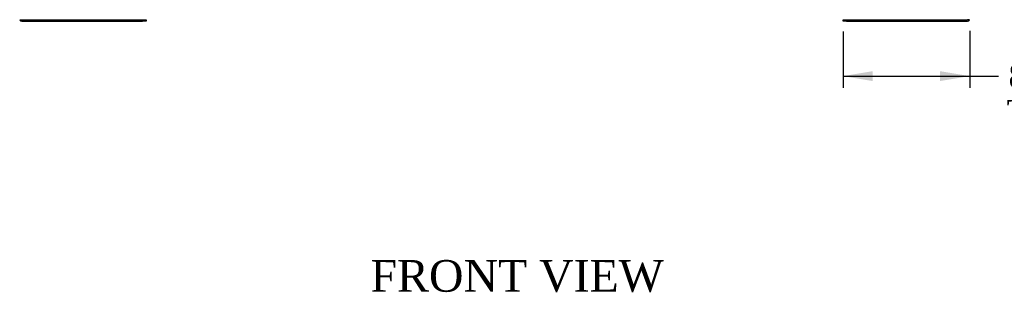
# Model space of a CAD drawing. Header units: inches. Extents: x 1 to 359, y -2 to 239.
# Tile 5 of 22: x 64 to 126, y 66 to 84. Entities that reach past the tile are written whole.
import ezdxf
from ezdxf.enums import TextEntityAlignment as Align

# ---------------------------------------------------------------- set-up
doc = ezdxf.new("R2010")
doc.units = ezdxf.units.IN
doc.header["$MEASUREMENT"] = 0
doc.layers.add('COM54928-3', color=7, linetype='Continuous')
doc.layers.add('Default', color=7, linetype='Continuous')
doc.styles.add('SEACAD_Times_New_Roman', font='times.ttf')
doc.dimstyles.new('HAMMOND_(STH_-_300x200)', dxfattribs={"dimtxt": 1.5, "dimasz": 1.875, "dimexe": 0.75, "dimexo": 0.75, "dimgap": 0.375, "dimtad": 0, "dimtih": 1, "dimtoh": 1, "dimzin": 0, "dimdsep": 46, "dimtxsty": 'SEACAD_Times_New_Roman', "dimblk1": '_SE_FILLED', "dimblk2": '_SE_FILLED', "dimsah": 1, "dimcen": 0.75, "dimadec": 0, "dimazin": 0, "dimtfac": 0.8, "dimtofl": 0, "dimtmove": 0, "dimatfit": 3, "dimfxl": 1, "dimtolj": 1, "dimtzin": 0, "dimarcsym": 0})

# ---------------------------------------------------------------- blocks, each defined once
blk = doc.blocks.new('SE7')
at = {"layer": 'COM54928-3', "color": 7, "linetype": 'Continuous'}
for p, q in [((63.643, 83.586), (63.778, 83.586)), ((63.778, 83.586), (71.415, 83.586)), ((63.778, 83.491), (71.415, 83.491)), ((71.415, 83.586), (71.635, 83.586)), ((71.635, 83.491), (71.415, 83.491)), ((71.635, 83.586), (71.635, 83.491)), ((115.698, 83.491), (115.698, 83.586)), ((115.698, 83.586), (115.918, 83.586)), ((115.918, 83.491), (115.698, 83.491)), ((115.918, 83.586), (123.555, 83.586)), ((115.918, 83.491), (123.555, 83.491)), ((123.69, 83.586), (123.555, 83.586))]:
    blk.add_line(p, q, dxfattribs=at)
for centre, start, end in [((63.778, 83.634), 199.61294, 270), ((123.555, 83.634), 270, 340.38706)]:
    blk.add_arc(centre, 0.143, start, end, dxfattribs=at)
blk = doc.blocks.new('DMBLK4451')
at = {"layer": 'Default', "linetype": 'Continuous'}
for points in [[(117.573, 79.712), (117.573, 80.337), (115.698, 80.025)], [(121.823, 79.712), (123.698, 80.025), (121.823, 80.337)]]:
    blk.add_hatch(color=7, dxfattribs=at).paths.add_polyline_path(points)
at = {"layer": 'Default', "color": 7, "linetype": 'Continuous'}
for p, q in [((115.698, 82.836), (115.698, 79.275)), ((123.698, 82.884), (123.698, 79.275)), ((115.698, 80.025), (124.771, 80.025)), ((124.771, 80.025), (125.521, 80.025))]:
    blk.add_line(p, q, dxfattribs=at)
at = {"layer": 'Default', "color": 7, "linetype": 'Continuous', "style": 'SEACAD_Times_New_Roman'}
for s, p in [('8.00', (126.153, 80.775)), ('TYP', (126.046, 78.525))]:
    blk.add_text(s, height=1.5, dxfattribs=at).set_placement(p, align=Align.TOP_LEFT)
blk = doc.blocks.new('_SE_FILLED')
at = {"color": 0}
blk.add_line((0, 0), (-1, 0), dxfattribs=at)
blk.add_solid([(0, 0), (-1, -0.1665), (-1, 0.1665), (0, 0)], dxfattribs=at)

msp = doc.modelspace()

# ---------------------------------------------------------------- block references
at = {"layer": 'Default'}
msp.add_blockref('SE7', (0, 0), dxfattribs=at)

# ---------------------------------------------------------------- texts
at = {"layer": 'Default', "color": 7, "linetype": 'Continuous', "style": 'SEACAD_Times_New_Roman'}
msp.add_text('FRONT VIEW', height=2, dxfattribs=at).set_placement((85.822, 68.412), align=Align.TOP_LEFT)

# ---------------------------------------------------------------- dimensions: what is measured, and where the dimension line sits
at = {"layer": 'Default', "color": 7, "linetype": 'Continuous'}
dim = msp.add_linear_dim(base=(123.698, 80.025), p1=(115.698, 83.586), p2=(123.698, 83.634), text='\\A1;<>\\PTYP', dimstyle='HAMMOND_(STH_-_300x200)', override={"dimtmove": 1}, dxfattribs=at)
dim.commit()
dim.dimension.update_dxf_attribs({"geometry": 'DMBLK4451', "text_midpoint": (125.521, 80.025), "dimtype": 160})

doc.saveas('drawing.dxf')
